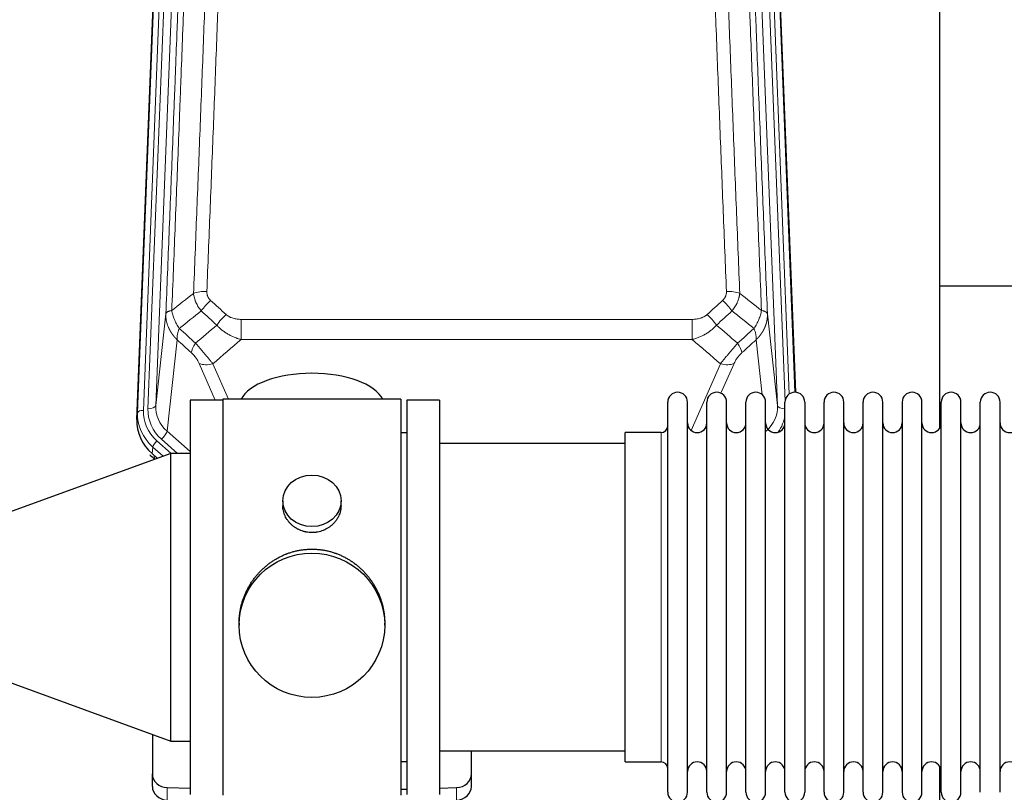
# Model space of a CAD drawing. Header units: inches. Extents: x 0 to 23760, y -13 to 16800.
# Tile 17 of 256: x 2413 to 2922, y 7667 to 8066. Entities that reach past the tile are written whole.
import ezdxf

# ---------------------------------------------------------------- set-up
doc = ezdxf.new("R2010")
doc.units = ezdxf.units.IN
doc.layers.add('1', color=7, linetype='Continuous', true_color=0xffffff)

msp = doc.modelspace()

# ---------------------------------------------------------------- linework, layer by layer
at = {"layer": '1', "color": 110, "linetype": 'Continuous', "lineweight": 13}
for p, q in [((2490.249, 8197.162), (2477.139, 7864.14)), ((2479.53, 7864.975), (2492.597, 8196.869)), ((2496.589, 8198.496), (2483.522, 7866.602)), ((2805.05, 7866.602), (2791.983, 8198.496)), ((2808.896, 7868.688), (2795.975, 8196.869)), ((2811.101, 7872.585), (2798.323, 8197.162)), ((2474.145, 7862.92), (2487.255, 8195.942)), ((2801.317, 8195.942), (2814.012, 7873.477)), ((2483.522, 7866.602), (2488.77, 7914.008)), ((2799.802, 7914.008), (2805.05, 7866.602)), ((2527.7, 7911.208), (2527.7, 7900.776)), ((2527.7, 7911.208), (2760.872, 7911.208)), ((2760.872, 7911.208), (2760.872, 7900.776)), ((2494.585, 7900.656), (2489.36, 7853.457)), ((2760.872, 7900.776), (2527.7, 7900.776)), ((2797.135, 7872.222), (2793.987, 7900.656)), ((2514.326, 7869.469), (2506.012, 7888.406)), ((2513.073, 7888.257), (2521.131, 7869.904)), ((2760.343, 7853.737), (2775.499, 7888.257)), ((2782.56, 7888.406), (2775.786, 7872.976)), ((2473.764, 7859.482), (2474.145, 7862.92)), ((2489.36, 7853.457), (2501.287, 7842.878)), ((2744.786, 7843.004), (2744.786, 7852.625)), ((2482.025, 7845.173), (2481.645, 7841.736)), ((2487.363, 7840.439), (2482.025, 7845.173)), ((2484.144, 7848.365), (2491.47, 7841.867)), ((2486.536, 7849.201), (2494.803, 7841.867)), ((2482.693, 7840.806), (2482.839, 7838.943)), ((2744.786, 7682.325), (2744.786, 7843.004)), ((2482.839, 7838.943), (2482.96, 7838.837)), ((2489.507, 7662.558), (2489.507, 7669.023)), ((2639.065, 7662.558), (2639.065, 7669.023))]:
    msp.add_line(p, q, dxfattribs=at)
at = {"layer": '1', "color": 2, "linetype": 'Continuous', "lineweight": 25}
for p, q in [((2473.764, 7859.482), (2486.882, 8192.683)), ((2801.69, 8192.683), (2814.257, 7873.471)), ((2888.946, 7855.011), (2888.946, 8080.394)), ((2960.951, 7928.346), (2888.985, 7928.346)), ((2518.286, 7869.47), (2501.286, 7869.47)), ((2501.286, 7869.47), (2501.286, 7665.47)), ((2610.286, 7869.905), (2518.286, 7869.905)), ((2518.286, 7869.905), (2518.286, 7665.045)), ((2610.286, 7869.905), (2610.286, 7665.045)), ((2630.286, 7869.475), (2613.286, 7869.475)), ((2613.286, 7869.475), (2613.286, 7665.475)), ((2630.286, 7869.475), (2630.286, 7665.475)), ((2748.286, 7856.974), (2748.286, 7868.375)), ((2758.486, 7856.974), (2758.486, 7868.375)), ((2768.486, 7856.974), (2768.486, 7868.375)), ((2778.686, 7856.974), (2778.686, 7868.375)), ((2788.686, 7856.974), (2788.686, 7868.375)), ((2798.886, 7856.974), (2798.886, 7868.375)), ((2808.886, 7856.974), (2808.886, 7868.375)), ((2819.086, 7868.375), (2819.086, 7856.974)), ((2829.086, 7856.974), (2829.086, 7868.375)), ((2839.286, 7856.974), (2839.286, 7868.375)), ((2849.286, 7666.575), (2849.286, 7868.375)), ((2859.486, 7666.575), (2859.486, 7868.375)), ((2869.486, 7868.375), (2869.486, 7666.575)), ((2879.686, 7666.575), (2879.686, 7868.375)), ((2889.686, 7666.575), (2889.686, 7868.375)), ((2899.886, 7666.575), (2899.886, 7868.375)), ((2909.886, 7666.575), (2909.886, 7868.375)), ((2920.086, 7666.575), (2920.086, 7868.375)), ((2748.286, 7666.575), (2748.286, 7856.974)), ((2758.486, 7666.575), (2758.486, 7856.974)), ((2768.486, 7666.575), (2768.486, 7856.974)), ((2778.686, 7666.575), (2778.686, 7856.974)), ((2788.686, 7666.575), (2788.686, 7856.974)), ((2798.886, 7666.575), (2798.886, 7856.974)), ((2808.886, 7666.575), (2808.886, 7856.974)), ((2819.086, 7856.974), (2819.086, 7666.575)), ((2829.086, 7666.575), (2829.086, 7856.974)), ((2839.286, 7666.575), (2839.286, 7856.974)), ((2613.286, 7852.475), (2610.286, 7852.475)), ((2744.786, 7852.625), (2726.286, 7852.625)), ((2726.286, 7843.004), (2726.286, 7852.625)), ((2726.286, 7846.975), (2630.286, 7846.975)), ((2491.286, 7841.867), (2391.286, 7805.47)), ((2484.345, 7839.341), (2481.645, 7841.736)), ((2501.286, 7841.867), (2491.286, 7841.867)), ((2491.286, 7693.073), (2491.286, 7841.867)), ((2726.286, 7682.325), (2726.286, 7843.004)), ((2482.839, 7838.943), (2482.859, 7838.8)), ((2549.238, 7817.344), (2549.238, 7814.771)), ((2579.334, 7814.759), (2579.334, 7817.344)), ((2526.646, 7754.124), (2526.646, 7752.987)), ((2601.926, 7752.987), (2601.926, 7754.124)), ((2391.286, 7729.47), (2491.286, 7693.073)), ((2481.786, 7696.531), (2481.786, 7676.114)), ((2491.286, 7693.073), (2501.286, 7693.073)), ((2630.286, 7687.975), (2726.286, 7687.975)), ((2646.786, 7676.114), (2646.786, 7687.975)), ((2610.286, 7682.475), (2613.286, 7682.475)), ((2726.286, 7682.325), (2744.786, 7682.325)), ((2888.946, 7643.122), (2888.946, 7679.949)), ((2481.786, 7669.65), (2481.786, 7676.114)), ((2646.786, 7669.65), (2646.786, 7676.114)), ((2489.507, 7669.023), (2501.287, 7668.658)), ((2610.286, 7668.131), (2613.285, 7668.224)), ((2630.286, 7668.751), (2639.065, 7669.023))]:
    msp.add_line(p, q, dxfattribs=at)
for centre, radius, start, end in [((2753.386, 7868.375), 5.1, 0, 180), ((2773.586, 7868.375), 5.1, 0, 180), ((2793.786, 7868.375), 5.1, 0, 180), ((2813.986, 7868.375), 5.1, 0, 180), ((2834.186, 7868.375), 5.1, 0, 180), ((2854.386, 7868.375), 5.1, 0, 180), ((2874.586, 7868.375), 5.1, 0, 180), ((2894.786, 7868.375), 5.1, 0, 180), ((2914.986, 7868.375), 5.1, 0, 180), ((2744.786, 7856.125), 3.5, 270, 0), ((2763.486, 7857.625), 5, 180, 0), ((2783.686, 7857.625), 5, 180, 0), ((2803.886, 7857.625), 5, 180, 0), ((2824.086, 7857.625), 5, 180, 0), ((2844.286, 7857.625), 5, 180, 0), ((2864.486, 7857.625), 5, 180, 0), ((2884.686, 7857.625), 5, 180, 0), ((2904.886, 7857.625), 5, 180, 0), ((2925.086, 7857.625), 5, 180, 0), ((2744.786, 7678.825), 3.5, 0, 90), ((2763.486, 7677.325), 5, 0, 180), ((2783.686, 7677.325), 5, 0, 180), ((2803.886, 7677.325), 5, 0, 180), ((2824.086, 7677.325), 5, 0, 180), ((2844.286, 7677.325), 5, 0, 180), ((2864.486, 7677.325), 5, 0, 180), ((2884.686, 7677.325), 5, 0, 180), ((2904.886, 7677.325), 5, 0, 180), ((2925.086, 7677.325), 5, 0, 180), ((2753.386, 7666.575), 5.1, 180, 0), ((2773.586, 7666.575), 5.1, 180, 0), ((2793.786, 7666.575), 5.1, 180, 0), ((2813.986, 7666.575), 5.1, 180, 0), ((2834.186, 7666.575), 5.1, 180, 0), ((2854.386, 7666.575), 5.1, 180, 0), ((2874.586, 7666.575), 5.1, 180, 0), ((2894.786, 7666.575), 5.1, 180, 0)]:
    msp.add_arc(centre, radius, start, end, dxfattribs=at)
at = {"layer": '1', "color": 110, "linetype": 'Continuous', "lineweight": 13}
for centre, major_axis, ratio, start_param, end_param in [((2509.961, 7921.299), (9.992, -0.404), 0.431453, 1.5882535, 2.3480729), ((2778.611, 7921.299), (9.992, 0.404), 0.431453, 0.7935197, 1.5533391), ((2511.933, 7916.706), (-6.729, -7.397), 0.3051216, 4.388767, 5.1358022), ((2776.639, 7916.706), (-6.729, 7.397), 0.3051216, 4.2889758, 5.0360109), ((2519.941, 7909.413), (6.736, 7.391), 0.3030979, 1.2497453, 1.9956357), ((2768.631, 7909.413), (-6.736, 7.391), 0.3030979, 4.2875497, 5.03344), ((2508.986, 7900.026), (6.719, 7.407), 0.3029797, 1.994528, 2.7400357), ((2779.586, 7900.026), (-6.719, 7.407), 0.3029797, 3.5431496, 4.2886573), ((2513.073, 7894.428), (9.156, 4.02), 0.5833249, 3.617995, 4.4616661), ((2775.499, 7894.428), (9.156, -4.02), 0.5833249, 4.9631119, 5.806783), ((2479.53, 7866.822), (-3.997, 0.157), 0.4614673, 1.5889619, 3.1073983), ((2503.55, 7866.104), (-20.033, -0.591), 0.8872905, 6.2219242, 7.0410373), ((2785.022, 7866.104), (20.033, -0.591), 0.8872905, 5.5253333, 6.3444464), ((2809.042, 7866.822), (-3.997, -0.157), 0.4614673, 0.0341943, 1.5136497), ((2501.158, 7862.036), (27.029, -0.244), 0.8851019, 3.1148362, 3.9339493), ((2477.139, 7862.754), (-2.998, 0.118), 0.4614673, 4.7305545, 6.248991), ((2501.158, 7863.421), (-24.034, -0.11), 0.8859493, 6.2442616, 7.0633748), ((2503.55, 7864.257), (-24.034, -0.11), 0.8859493, 6.2442616, 7.0633748), ((2785.022, 7864.257), (24.034, -0.11), 0.8859493, 5.722211, 6.1681029), ((2486.536, 7851.048), (-2.654, -2.992), 0.3265056, 1.2180917, 2.7365282), ((2484.144, 7846.98), (-1.991, -2.244), 0.3265056, 4.3596844, 5.8781208)]:
    msp.add_ellipse(centre, major_axis=major_axis, ratio=ratio, start_param=start_param, end_param=end_param, dxfattribs=at)
at = {"layer": '1', "color": 2, "linetype": 'Continuous', "lineweight": 25}
for centre, major_axis, ratio, start_param, end_param in [((2564.286, 7865.933), (-37.64, 0), 0.4617486, 3.372107, 6.0525728), ((2500.786, 7858.673), (-27.038, -0.124), 0.8859493, 6.2442616, 7.0633748), ((2502.763, 7845.607), (27.003, -10.205), 0.5569658, 3.9839149, 4.1131378), ((2489.786, 7676.114), (-8, 0), 0.8870108, 0, 1.5358897), ((2638.786, 7676.114), (-8, 0), 0.8870108, 1.6057029, 3.1415927), ((2489.786, 7669.65), (-8, 0), 0.8870108, 0, 1.5358897), ((2638.786, 7669.65), (-8, 0), 0.8870108, 1.6057029, 3.1415927)]:
    msp.add_ellipse(centre, major_axis=major_axis, ratio=ratio, start_param=start_param, end_param=end_param, dxfattribs=at)
for centre, major_axis, ratio in [((2564.286, 7817.344), (15.048, 0), 0.8870108), ((2564.286, 7752.987), (-37.64, 0), 0.9914449)]:
    msp.add_ellipse(centre, major_axis=major_axis, ratio=ratio, dxfattribs=at)
at = {"layer": '1', "color": 110, "linetype": 'Continuous', "lineweight": 13}
for points, knots in [([(2503.077, 7924.656), (2503.635, 7938.469), (2504.738, 7965.964), (2506.347, 8006.816), (2507.391, 8033.79), (2508.163, 8053.923), (2508.546, 8063.965), (2508.925, 8073.97), (2509.176, 8080.632), (2509.301, 8083.959), (2509.926, 8100.573), (2510.418, 8113.793), (2511.144, 8133.517), (2511.384, 8140.073), (2511.861, 8153.147), (2512.097, 8159.666), (2512.8, 8179.164), (2513.722, 8205.011), (2514.613, 8230.556), (2515.051, 8243.253)], [0, 0, 0, 0, 0.125, 0.25, 0.375, 0.375, 0.4375, 0.46875, 0.46875, 0.5, 0.5, 0.625, 0.625, 0.6875, 0.6875, 0.75, 0.75, 0.875, 1, 1, 1, 1]), ([(2521.919, 8244.619), (2521.481, 8231.906), (2520.591, 8206.328), (2519.67, 8180.448), (2518.968, 8160.925), (2518.732, 8154.399), (2518.257, 8141.308), (2518.017, 8134.744), (2517.291, 8114.995), (2516.8, 8101.757), (2516.177, 8085.122), (2516.051, 8081.791), (2515.8, 8075.121), (2515.422, 8065.103), (2515.039, 8055.048), (2514.269, 8034.889), (2513.226, 8007.881), (2511.619, 7966.977), (2510.518, 7939.447), (2509.961, 7925.616)], [0, 0, 0, 0, 0.125, 0.25, 0.25, 0.3125, 0.3125, 0.375, 0.375, 0.5, 0.5, 0.53125, 0.53125, 0.5625, 0.625, 0.625, 0.75, 0.875, 1, 1, 1, 1]), ([(2778.611, 7925.616), (2778.054, 7939.447), (2776.953, 7966.977), (2775.346, 8007.881), (2774.303, 8034.889), (2773.533, 8055.048), (2773.15, 8065.103), (2772.772, 8075.121), (2772.521, 8081.791), (2772.395, 8085.122), (2771.772, 8101.757), (2771.281, 8114.995), (2770.555, 8134.744), (2770.315, 8141.308), (2769.84, 8154.399), (2769.604, 8160.925), (2768.902, 8180.448), (2767.981, 8206.328), (2767.091, 8231.906), (2766.653, 8244.619)], [0, 0, 0, 0, 0.125, 0.25, 0.375, 0.375, 0.4375, 0.46875, 0.46875, 0.5, 0.5, 0.625, 0.625, 0.6875, 0.6875, 0.75, 0.75, 0.875, 1, 1, 1, 1]), ([(2773.521, 8243.253), (2773.959, 8230.556), (2774.85, 8205.011), (2775.772, 8179.164), (2776.475, 8159.666), (2776.711, 8153.147), (2777.188, 8140.073), (2777.428, 8133.517), (2778.154, 8113.793), (2778.646, 8100.573), (2779.271, 8083.959), (2779.396, 8080.632), (2779.648, 8073.97), (2780.026, 8063.965), (2780.409, 8053.923), (2781.181, 8033.79), (2782.225, 8006.816), (2783.834, 7965.964), (2784.937, 7938.469), (2785.495, 7924.656)], [0, 0, 0, 0, 0.125, 0.25, 0.25, 0.3125, 0.3125, 0.375, 0.375, 0.5, 0.5, 0.53125, 0.53125, 0.5625, 0.625, 0.625, 0.75, 0.875, 1, 1, 1, 1]), ([(2504.055, 8239.685), (2503.999, 8238.073), (2503.943, 8236.459), (2503.831, 8233.23), (2503.663, 8228.383), (2503.267, 8217.048), (2502.923, 8207.288), (2502.23, 8187.712), (2501.29, 8161.456), (2499.831, 8121.611), (2498.827, 8094.74), (2498.253, 8079.539), (2498.189, 8077.849), (2498.061, 8074.466), (2497.869, 8069.389), (2497.417, 8057.518), (2497.026, 8047.304), (2496.697, 8038.769), (2496.631, 8037.061), (2496.5, 8033.643), (2496.301, 8028.513), (2495.836, 8016.521), (2495.433, 8006.205), (2494.622, 7985.523), (2493.525, 7957.815), (2492.397, 7929.841), (2491.826, 7915.788)], [0, 0, 0, 0, 0.015625, 0.015625, 0.03125, 0.0625, 0.125, 0.125, 0.25, 0.375, 0.5, 0.5, 0.515625, 0.515625, 0.53125, 0.5625, 0.625, 0.625, 0.640625, 0.640625, 0.65625, 0.6875, 0.75, 0.75, 0.875, 1, 1, 1, 1]), ([(2796.747, 7915.788), (2796.175, 7929.841), (2795.048, 7957.812), (2793.402, 7999.364), (2792.336, 8026.795), (2791.548, 8047.268), (2791.156, 8057.479), (2790.705, 8069.347), (2790.512, 8074.424), (2790.384, 8077.807), (2790.32, 8079.497), (2790.002, 8087.943), (2789.622, 8098.05), (2789.184, 8109.794), (2788.998, 8114.816), (2788.873, 8118.162), (2788.812, 8119.834), (2788.255, 8134.871), (2787.283, 8161.445), (2785.872, 8200.839), (2784.963, 8226.788), (2784.517, 8239.685)], [0, 0, 0, 0, 0.125, 0.25, 0.375, 0.375, 0.4375, 0.46875, 0.484375, 0.484375, 0.5, 0.5, 0.5625, 0.59375, 0.609375, 0.609375, 0.625, 0.625, 0.75, 0.875, 1, 1, 1, 1]), ([(2488.77, 7914.008), (2489.34, 7928.008), (2490.464, 7955.875), (2491.559, 7983.479), (2492.368, 8004.083), (2492.77, 8014.36), (2493.233, 8026.307), (2493.431, 8031.418), (2493.563, 8034.823), (2493.628, 8036.524), (2493.956, 8045.027), (2494.346, 8055.202), (2494.797, 8067.028), (2494.989, 8072.086), (2495.116, 8075.456), (2495.18, 8077.14), (2495.752, 8092.284), (2496.754, 8119.052), (2498.208, 8158.746), (2499.615, 8197.98), (2500.52, 8223.829), (2500.965, 8236.676)], [0, 0, 0, 0, 0.125, 0.25, 0.25, 0.3125, 0.34375, 0.359375, 0.359375, 0.375, 0.375, 0.4375, 0.46875, 0.484375, 0.484375, 0.5, 0.5, 0.625, 0.75, 0.875, 1, 1, 1, 1]), ([(2787.607, 8236.676), (2788.052, 8223.829), (2788.957, 8197.978), (2790.364, 8158.734), (2791.334, 8132.26), (2791.889, 8117.281), (2791.951, 8115.615), (2792.074, 8112.282), (2792.26, 8107.278), (2792.697, 8095.579), (2793.076, 8085.511), (2793.394, 8077.097), (2793.457, 8075.413), (2793.585, 8072.044), (2793.777, 8066.986), (2794.227, 8055.162), (2794.617, 8044.989), (2795.404, 8024.594), (2796.467, 7997.267), (2798.108, 7955.872), (2799.232, 7928.008), (2799.802, 7914.008)], [0, 0, 0, 0, 0.125, 0.25, 0.375, 0.375, 0.390625, 0.390625, 0.40625, 0.4375, 0.5, 0.5, 0.515625, 0.515625, 0.53125, 0.5625, 0.625, 0.625, 0.75, 0.875, 1, 1, 1, 1]), ([(2507.11, 7915.538), (2506.82, 7915.882), (2506.543, 7916.233), (2506.214, 7916.681), (2506.149, 7916.771), (2506.021, 7916.952), (2505.958, 7917.043), (2505.771, 7917.316), (2505.651, 7917.499), (2505.301, 7918.053), (2504.866, 7918.799), (2504.494, 7919.562), (2504.238, 7920.141), (2504.157, 7920.335), (2504.041, 7920.628), (2504.003, 7920.726), (2503.93, 7920.922), (2503.894, 7921.02), (2503.722, 7921.511), (2503.601, 7921.903), (2503.394, 7922.689), (2503.22, 7923.475), (2503.114, 7924.262), (2503.077, 7924.656)], [0, 0, 0, 0, 0.125, 0.125, 0.15625, 0.15625, 0.1875, 0.1875, 0.25, 0.25, 0.375, 0.5, 0.5, 0.5625, 0.5625, 0.59375, 0.59375, 0.625, 0.625, 0.75, 0.75, 0.875, 1, 1, 1, 1]), ([(2511.933, 7921.005), (2511.766, 7921.157), (2511.608, 7921.315), (2511.422, 7921.523), (2511.386, 7921.565), (2511.313, 7921.649), (2511.278, 7921.692), (2511.173, 7921.821), (2511.107, 7921.909), (2510.914, 7922.175), (2510.68, 7922.54), (2510.489, 7922.925), (2510.363, 7923.222), (2510.324, 7923.322), (2510.269, 7923.474), (2510.252, 7923.525), (2510.218, 7923.627), (2510.203, 7923.679), (2510.127, 7923.936), (2510.079, 7924.143), (2510.006, 7924.56), (2509.981, 7924.769), (2509.954, 7925.191), (2509.952, 7925.403), (2509.961, 7925.616)], [0, 0, 0, 0, 0.125, 0.125, 0.15625, 0.15625, 0.1875, 0.1875, 0.25, 0.25, 0.375, 0.5, 0.5, 0.5625, 0.5625, 0.59375, 0.59375, 0.625, 0.625, 0.75, 0.75, 0.875, 0.875, 1, 1, 1, 1]), ([(2778.611, 7925.616), (2778.62, 7925.403), (2778.618, 7925.19), (2778.601, 7924.924), (2778.597, 7924.871), (2778.587, 7924.764), (2778.581, 7924.711), (2778.562, 7924.552), (2778.547, 7924.446), (2778.491, 7924.133), (2778.443, 7923.926), (2778.322, 7923.519), (2778.25, 7923.319), (2778.124, 7923.022), (2778.079, 7922.924), (2778.007, 7922.778), (2777.982, 7922.73), (2777.931, 7922.633), (2777.904, 7922.585), (2777.77, 7922.349), (2777.652, 7922.166), (2777.396, 7921.813), (2777.258, 7921.643), (2776.963, 7921.315), (2776.806, 7921.157), (2776.639, 7921.005)], [0, 0, 0, 0, 0.125, 0.125, 0.15625, 0.15625, 0.1875, 0.1875, 0.25, 0.25, 0.375, 0.375, 0.5, 0.5, 0.5625, 0.5625, 0.59375, 0.59375, 0.625, 0.625, 0.75, 0.75, 0.875, 0.875, 1, 1, 1, 1]), ([(2785.495, 7924.656), (2785.458, 7924.262), (2785.405, 7923.867), (2785.317, 7923.373), (2785.298, 7923.274), (2785.259, 7923.076), (2785.238, 7922.977), (2785.172, 7922.68), (2785.124, 7922.482), (2784.968, 7921.892), (2784.726, 7921.108), (2784.418, 7920.332), (2784.162, 7919.753), (2784.05, 7919.512), (2783.932, 7919.272), (2783.884, 7919.176), (2783.86, 7919.128), (2783.786, 7918.985), (2783.736, 7918.889), (2783.482, 7918.415), (2783.264, 7918.041), (2782.799, 7917.306), (2782.304, 7916.582), (2781.752, 7915.882), (2781.462, 7915.538)], [0, 0, 0, 0, 0.125, 0.125, 0.15625, 0.15625, 0.1875, 0.1875, 0.25, 0.25, 0.375, 0.5, 0.5, 0.5625, 0.578125, 0.578125, 0.59375, 0.59375, 0.625, 0.625, 0.75, 0.75, 0.875, 1, 1, 1, 1]), ([(2494.585, 7900.656), (2494.568, 7900.673), (2494.533, 7900.707), (2494.482, 7900.757), (2494.431, 7900.808), (2494.38, 7900.859), (2494.329, 7900.91), (2494.278, 7900.961), (2494.228, 7901.012), (2494.177, 7901.064), (2494.127, 7901.115), (2494.077, 7901.167), (2494.027, 7901.219), (2493.977, 7901.272), (2493.927, 7901.324), (2493.878, 7901.377), (2493.829, 7901.429), (2493.779, 7901.482), (2493.731, 7901.535), (2493.682, 7901.588), (2493.633, 7901.642), (2493.585, 7901.695), (2493.536, 7901.749), (2493.488, 7901.803), (2493.44, 7901.857), (2493.393, 7901.912), (2493.345, 7901.966), (2493.298, 7902.021), (2493.25, 7902.075), (2493.203, 7902.13), (2493.157, 7902.185), (2493.11, 7902.241), (2493.063, 7902.296), (2493.017, 7902.352), (2492.971, 7902.407), (2492.925, 7902.463), (2492.879, 7902.519), (2492.834, 7902.576), (2492.789, 7902.632), (2492.743, 7902.689), (2492.698, 7902.745), (2492.654, 7902.802), (2492.609, 7902.859), (2492.565, 7902.916), (2492.521, 7902.974), (2492.477, 7903.031), (2492.433, 7903.089), (2492.389, 7903.147), (2492.346, 7903.205), (2492.303, 7903.263), (2492.26, 7903.321), (2492.217, 7903.38), (2492.174, 7903.438), (2492.132, 7903.497), (2492.09, 7903.556), (2492.048, 7903.615), (2492.006, 7903.675), (2491.965, 7903.734), (2491.924, 7903.793), (2491.883, 7903.853), (2491.842, 7903.913), (2491.801, 7903.973), (2491.761, 7904.033), (2491.721, 7904.094), (2491.681, 7904.154), (2491.641, 7904.215), (2491.601, 7904.275), (2491.562, 7904.336), (2491.523, 7904.397), (2491.484, 7904.458), (2491.445, 7904.52), (2491.407, 7904.581), (2491.369, 7904.643), (2491.331, 7904.705), (2491.293, 7904.767), (2491.256, 7904.829), (2491.219, 7904.891), (2491.182, 7904.953), (2491.145, 7905.016), (2491.108, 7905.078), (2491.072, 7905.141), (2491.036, 7905.204), (2491, 7905.267), (2490.965, 7905.33), (2490.929, 7905.393), (2490.894, 7905.457), (2490.859, 7905.52), (2490.825, 7905.584), (2490.79, 7905.648), (2490.756, 7905.712), (2490.723, 7905.776), (2490.689, 7905.84), (2490.656, 7905.905), (2490.623, 7905.969), (2490.59, 7906.034), (2490.557, 7906.098), (2490.525, 7906.163), (2490.493, 7906.228), (2490.461, 7906.293), (2490.43, 7906.359), (2490.398, 7906.424), (2490.367, 7906.49), (2490.336, 7906.555), (2490.306, 7906.621), (2490.276, 7906.687), (2490.246, 7906.753), (2490.216, 7906.819), (2490.187, 7906.885), (2489.989, 7907.336), (2489.655, 7908.186), (2489.266, 7909.454), (2488.98, 7910.753), (2488.803, 7912.076), (2488.759, 7913.002), (2488.76, 7913.526), (2488.761, 7913.647), (2488.763, 7913.767), (2488.766, 7913.888), (2488.769, 7913.968), (2488.77, 7914.008)], [0, 0, 0, 0, 0.0045083, 0.0090195, 0.0135338, 0.0180512, 0.0225715, 0.0270949, 0.0316214, 0.0361509, 0.0406834, 0.0452189, 0.0497575, 0.0542992, 0.0588439, 0.0633916, 0.0679424, 0.0724963, 0.0770532, 0.0816132, 0.0861762, 0.0907423, 0.0953114, 0.0998837, 0.104459, 0.1090373, 0.1136188, 0.1182033, 0.1227909, 0.1273815, 0.1319753, 0.1365721, 0.141172, 0.145775, 0.1503811, 0.1549903, 0.1596025, 0.1642179, 0.1688364, 0.1734579, 0.1780826, 0.1827103, 0.1873412, 0.1919752, 0.1966123, 0.2012524, 0.2058957, 0.2105422, 0.2151917, 0.2198443, 0.2245001, 0.229159, 0.233821, 0.2384861, 0.2431544, 0.2478258, 0.2525003, 0.2571779, 0.2618587, 0.2665427, 0.2712297, 0.2759199, 0.2806133, 0.2853097, 0.2900094, 0.2947122, 0.2994181, 0.3041272, 0.3088394, 0.3135548, 0.3182733, 0.322995, 0.3277199, 0.3324479, 0.3371791, 0.3419135, 0.346651, 0.3513917, 0.3561355, 0.3608826, 0.3656328, 0.3703861, 0.3751427, 0.3799024, 0.3846654, 0.3894315, 0.3942008, 0.3989732, 0.4037489, 0.4085278, 0.4133098, 0.4180951, 0.4228835, 0.4276751, 0.43247, 0.437268, 0.4420692, 0.4468737, 0.4516813, 0.4564922, 0.4613063, 0.4661235, 0.470944, 0.4757677, 0.4805947, 0.4854248, 0.4902582, 0.4950947, 0.4999345, 0.5888915, 0.6791125, 0.7706071, 0.8633844, 0.9574535, 0.965938, 0.9744348, 0.9829441, 0.9914659, 1, 1, 1, 1]), ([(2491.826, 7915.788), (2491.599, 7915.752), (2491.383, 7915.71), (2490.973, 7915.614), (2490.778, 7915.561), (2490.414, 7915.445), (2490.244, 7915.381), (2489.93, 7915.246), (2489.786, 7915.173), (2489.525, 7915.02), (2489.407, 7914.939), (2489.202, 7914.77), (2489.113, 7914.682), (2488.89, 7914.407), (2488.8, 7914.212), (2488.77, 7914.008)], [0, 0, 0, 0, 0.125, 0.125, 0.25, 0.25, 0.375, 0.375, 0.5, 0.5, 0.625, 0.625, 0.75, 0.75, 1, 1, 1, 1]), ([(2495.691, 7906.543), (2495.188, 7907.291), (2494.725, 7908.058), (2494.099, 7909.22), (2493.902, 7909.609), (2493.529, 7910.39), (2493.355, 7910.781), (2492.867, 7911.955), (2492.589, 7912.737), (2492.133, 7914.281), (2491.954, 7915.044), (2491.826, 7915.788)], [0, 0, 0, 0, 0.25, 0.25, 0.375, 0.375, 0.5, 0.5, 0.75, 0.75, 1, 1, 1, 1]), ([(2527.7, 7911.208), (2527.346, 7911.208), (2526.993, 7911.218), (2526.552, 7911.245), (2526.464, 7911.251), (2526.288, 7911.265), (2526.199, 7911.272), (2525.936, 7911.297), (2525.761, 7911.316), (2525.239, 7911.383), (2524.894, 7911.44), (2524.212, 7911.579), (2523.874, 7911.662), (2523.207, 7911.856), (2522.877, 7911.968), (2522.511, 7912.112), (2522.47, 7912.129), (2522.39, 7912.162), (2522.269, 7912.212), (2521.992, 7912.334), (2521.76, 7912.448), (2521.305, 7912.686), (2521.014, 7912.861), (2520.457, 7913.244), (2520.192, 7913.454), (2519.941, 7913.683)], [0, 0, 0, 0, 0.125, 0.125, 0.15625, 0.15625, 0.1875, 0.1875, 0.25, 0.25, 0.375, 0.375, 0.5, 0.5, 0.625, 0.625, 0.640625, 0.640625, 0.65625, 0.6875, 0.75, 0.75, 0.875, 0.875, 1, 1, 1, 1]), ([(2768.631, 7913.683), (2768.505, 7913.568), (2768.375, 7913.458), (2768.174, 7913.298), (2768.106, 7913.246), (2767.968, 7913.145), (2767.898, 7913.095), (2767.546, 7912.853), (2767.252, 7912.677), (2766.641, 7912.359), (2766.325, 7912.216), (2765.918, 7912.056), (2765.836, 7912.025), (2765.671, 7911.965), (2765.588, 7911.936), (2765.34, 7911.852), (2765.174, 7911.8), (2764.673, 7911.655), (2764.335, 7911.573), (2763.656, 7911.436), (2763.313, 7911.38), (2762.624, 7911.293), (2762.276, 7911.26), (2761.578, 7911.218), (2761.226, 7911.208), (2760.872, 7911.208)], [0, 0, 0, 0, 0.0625, 0.0625, 0.09375, 0.09375, 0.125, 0.125, 0.25, 0.25, 0.375, 0.375, 0.40625, 0.40625, 0.4375, 0.4375, 0.5, 0.5, 0.625, 0.625, 0.75, 0.75, 0.875, 0.875, 1, 1, 1, 1]), ([(2796.747, 7915.788), (2796.618, 7915.044), (2796.439, 7914.281), (2795.983, 7912.737), (2795.705, 7911.955), (2795.217, 7910.781), (2795.043, 7910.39), (2794.671, 7909.609), (2794.473, 7909.22), (2793.847, 7908.058), (2793.385, 7907.291), (2792.882, 7906.543)], [0, 0, 0, 0, 0.25, 0.25, 0.5, 0.5, 0.625, 0.625, 0.75, 0.75, 1, 1, 1, 1]), ([(2799.802, 7914.008), (2799.803, 7913.988), (2799.804, 7913.948), (2799.806, 7913.889), (2799.808, 7913.829), (2799.809, 7913.769), (2799.81, 7913.709), (2799.811, 7913.65), (2799.812, 7913.59), (2799.812, 7913.53), (2799.812, 7913.471), (2799.812, 7913.411), (2799.812, 7913.351), (2799.812, 7913.292), (2799.811, 7913.232), (2799.81, 7913.173), (2799.809, 7913.113), (2799.807, 7913.054), (2799.805, 7912.994), (2799.804, 7912.935), (2799.801, 7912.875), (2799.799, 7912.816), (2799.796, 7912.756), (2799.794, 7912.697), (2799.791, 7912.637), (2799.787, 7912.578), (2799.784, 7912.519), (2799.78, 7912.459), (2799.776, 7912.4), (2799.772, 7912.341), (2799.767, 7912.281), (2799.763, 7912.222), (2799.758, 7912.163), (2799.753, 7912.104), (2799.747, 7912.045), (2799.742, 7911.985), (2799.736, 7911.926), (2799.73, 7911.867), (2799.724, 7911.808), (2799.717, 7911.749), (2799.71, 7911.69), (2799.703, 7911.631), (2799.696, 7911.572), (2799.689, 7911.514), (2799.681, 7911.455), (2799.673, 7911.396), (2799.665, 7911.337), (2799.657, 7911.278), (2799.649, 7911.22), (2799.64, 7911.161), (2799.631, 7911.103), (2799.622, 7911.044), (2799.613, 7910.985), (2799.603, 7910.927), (2799.593, 7910.868), (2799.583, 7910.81), (2799.573, 7910.752), (2799.563, 7910.693), (2799.552, 7910.635), (2799.541, 7910.577), (2799.53, 7910.519), (2799.519, 7910.461), (2799.507, 7910.403), (2799.495, 7910.345), (2799.483, 7910.287), (2799.471, 7910.229), (2799.459, 7910.171), (2799.446, 7910.113), (2799.434, 7910.055), (2799.421, 7909.997), (2799.407, 7909.94), (2799.394, 7909.882), (2799.38, 7909.824), (2799.367, 7909.767), (2799.353, 7909.709), (2799.338, 7909.652), (2799.324, 7909.595), (2799.309, 7909.537), (2799.294, 7909.48), (2799.279, 7909.423), (2799.264, 7909.366), (2799.249, 7909.309), (2799.233, 7909.252), (2799.217, 7909.195), (2799.201, 7909.138), (2799.185, 7909.081), (2799.168, 7909.024), (2799.152, 7908.967), (2799.135, 7908.911), (2799.118, 7908.854), (2799.1, 7908.798), (2799.083, 7908.741), (2799.065, 7908.685), (2799.047, 7908.628), (2799.029, 7908.572), (2799.011, 7908.516), (2798.993, 7908.46), (2798.974, 7908.404), (2798.955, 7908.348), (2798.936, 7908.292), (2798.917, 7908.236), (2798.898, 7908.18), (2798.878, 7908.124), (2798.858, 7908.069), (2798.838, 7908.013), (2798.818, 7907.957), (2798.798, 7907.902), (2798.777, 7907.847), (2798.756, 7907.791), (2798.735, 7907.736), (2798.714, 7907.681), (2798.693, 7907.626), (2798.672, 7907.571), (2798.65, 7907.516), (2798.628, 7907.461), (2798.606, 7907.406), (2798.584, 7907.351), (2798.561, 7907.297), (2798.539, 7907.242), (2798.516, 7907.188), (2798.493, 7907.133), (2798.47, 7907.079), (2798.447, 7907.025), (2798.423, 7906.97), (2798.399, 7906.916), (2798.376, 7906.862), (2798.351, 7906.808), (2798.327, 7906.755), (2798.303, 7906.701), (2798.278, 7906.647), (2798.254, 7906.593), (2798.229, 7906.54), (2798.204, 7906.487), (2798.178, 7906.433), (2798.153, 7906.38), (2798.127, 7906.327), (2798.102, 7906.274), (2798.076, 7906.221), (2798.05, 7906.168), (2798.023, 7906.115), (2797.997, 7906.062), (2797.97, 7906.009), (2797.943, 7905.957), (2797.916, 7905.904), (2797.889, 7905.852), (2797.862, 7905.799), (2797.835, 7905.747), (2797.807, 7905.695), (2797.779, 7905.643), (2797.751, 7905.591), (2797.723, 7905.539), (2797.695, 7905.487), (2797.666, 7905.436), (2797.638, 7905.384), (2797.609, 7905.332), (2797.58, 7905.281), (2797.551, 7905.23), (2797.522, 7905.178), (2797.492, 7905.127), (2797.463, 7905.076), (2797.433, 7905.025), (2797.403, 7904.974), (2797.373, 7904.924), (2797.343, 7904.873), (2797.313, 7904.822), (2797.282, 7904.772), (2797.252, 7904.722), (2797.221, 7904.671), (2797.19, 7904.621), (2797.159, 7904.571), (2797.128, 7904.521), (2797.096, 7904.471), (2797.065, 7904.421), (2797.033, 7904.371), (2797.001, 7904.322), (2796.969, 7904.272), (2796.937, 7904.223), (2796.905, 7904.174), (2796.872, 7904.124), (2796.84, 7904.075), (2796.807, 7904.026), (2796.774, 7903.977), (2796.741, 7903.929), (2796.708, 7903.88), (2796.675, 7903.831), (2796.641, 7903.783), (2796.608, 7903.734), (2796.574, 7903.686), (2796.54, 7903.638), (2796.506, 7903.59), (2796.472, 7903.542), (2796.438, 7903.494), (2796.403, 7903.446), (2796.369, 7903.398), (2796.334, 7903.351), (2796.299, 7903.303), (2796.264, 7903.256), (2796.229, 7903.209), (2796.194, 7903.162), (2796.159, 7903.115), (2796.123, 7903.068), (2796.088, 7903.021), (2796.052, 7902.974), (2796.016, 7902.928), (2795.98, 7902.881), (2795.944, 7902.835), (2795.908, 7902.788), (2795.871, 7902.742), (2795.835, 7902.696), (2795.798, 7902.65), (2795.761, 7902.604), (2795.724, 7902.558), (2795.687, 7902.513), (2795.65, 7902.467), (2795.613, 7902.422), (2795.576, 7902.377), (2795.538, 7902.331), (2795.501, 7902.286), (2795.463, 7902.241), (2795.425, 7902.196), (2795.387, 7902.152), (2795.349, 7902.107), (2795.311, 7902.062), (2795.272, 7902.018), (2795.234, 7901.974), (2795.195, 7901.929), (2795.157, 7901.885), (2795.118, 7901.841), (2795.079, 7901.798), (2795.04, 7901.754), (2795.001, 7901.71), (2794.961, 7901.667), (2794.922, 7901.623), (2794.883, 7901.58), (2794.843, 7901.537), (2794.803, 7901.494), (2794.763, 7901.451), (2794.724, 7901.408), (2794.684, 7901.365), (2794.643, 7901.323), (2794.603, 7901.28), (2794.563, 7901.238), (2794.522, 7901.195), (2794.482, 7901.153), (2794.441, 7901.111), (2794.4, 7901.069), (2794.359, 7901.027), (2794.319, 7900.986), (2794.277, 7900.944), (2794.236, 7900.903), (2794.195, 7900.861), (2794.154, 7900.82), (2794.112, 7900.779), (2794.071, 7900.738), (2794.029, 7900.697), (2794.001, 7900.67), (2793.987, 7900.656)], [0, 0, 0, 0, 0.0042303, 0.0084583, 0.0126838, 0.016907, 0.0211277, 0.0253461, 0.0295621, 0.0337757, 0.037987, 0.0421959, 0.0464023, 0.0506064, 0.0548082, 0.0590075, 0.0632045, 0.0673991, 0.0715913, 0.0757811, 0.0799686, 0.0841537, 0.0883364, 0.0925167, 0.0966947, 0.1008703, 0.1050435, 0.1092144, 0.1133829, 0.117549, 0.1217128, 0.1258741, 0.1300332, 0.1341898, 0.1383441, 0.1424961, 0.1466456, 0.1507929, 0.1549377, 0.1590802, 0.1632203, 0.1673581, 0.1714935, 0.1756266, 0.1797573, 0.1838856, 0.1880116, 0.1921352, 0.1962565, 0.2003755, 0.204492, 0.2086063, 0.2127182, 0.2168277, 0.2209349, 0.2250397, 0.2291422, 0.2332423, 0.2373401, 0.2414356, 0.2455287, 0.2496195, 0.2537079, 0.257794, 0.2618777, 0.2659591, 0.2700382, 0.2741149, 0.2781893, 0.2822614, 0.2863311, 0.2903985, 0.2944635, 0.2985262, 0.3025866, 0.3066447, 0.3107004, 0.3147538, 0.3188048, 0.3228536, 0.3269, 0.3309441, 0.3349858, 0.3390253, 0.3430624, 0.3470972, 0.3511296, 0.3551598, 0.3591876, 0.3632131, 0.3672363, 0.3712571, 0.3752757, 0.3792919, 0.3833058, 0.3873174, 0.3913267, 0.3953337, 0.3993384, 0.4033407, 0.4073408, 0.4113385, 0.4153339, 0.419327, 0.4233179, 0.4273064, 0.4312926, 0.4352765, 0.4392581, 0.4432373, 0.4472143, 0.451189, 0.4551614, 0.4591315, 0.4630993, 0.4670648, 0.471028, 0.4749889, 0.4789475, 0.4829038, 0.4868578, 0.4908095, 0.494759, 0.4987061, 0.502651, 0.5065936, 0.5105338, 0.5144718, 0.5184076, 0.522341, 0.5262721, 0.530201, 0.5341276, 0.5380519, 0.5419739, 0.5458936, 0.5498111, 0.5537262, 0.5576392, 0.5615498, 0.5654581, 0.5693642, 0.573268, 0.5771696, 0.5810688, 0.5849658, 0.5888606, 0.592753, 0.5966432, 0.6005311, 0.6044168, 0.6083002, 0.6121813, 0.6160602, 0.6199368, 0.6238111, 0.6276832, 0.6315531, 0.6354206, 0.6392859, 0.643149, 0.6470098, 0.6508684, 0.6547247, 0.6585787, 0.6624305, 0.66628, 0.6701273, 0.6739724, 0.6778152, 0.6816557, 0.685494, 0.6893301, 0.6931639, 0.6969955, 0.7008248, 0.7046519, 0.7084768, 0.7122994, 0.7161198, 0.7199379, 0.7237539, 0.7275675, 0.731379, 0.7351882, 0.7389952, 0.7427999, 0.7466024, 0.7504027, 0.7542008, 0.7579966, 0.7617902, 0.7655816, 0.7693708, 0.7731577, 0.7769424, 0.7807249, 0.7845052, 0.7882833, 0.7920591, 0.7958327, 0.7996042, 0.8033734, 0.8071403, 0.8109051, 0.8146677, 0.818428, 0.8221862, 0.8259421, 0.8296958, 0.8334474, 0.8371967, 0.8409438, 0.8446887, 0.8484314, 0.8521719, 0.8559102, 0.8596463, 0.8633802, 0.867112, 0.8708415, 0.8745688, 0.8782939, 0.8820169, 0.8857376, 0.8894562, 0.8931726, 0.8968867, 0.9005987, 0.9043086, 0.9080162, 0.9117216, 0.9154249, 0.919126, 0.9228249, 0.9265216, 0.9302161, 0.9339085, 0.9375987, 0.9412867, 0.9449725, 0.9486562, 0.9523377, 0.956017, 0.9596942, 0.9633691, 0.967042, 0.9707126, 0.9743811, 0.9780474, 0.9817116, 0.9853736, 0.9890334, 0.9926911, 0.9963466, 1, 1, 1, 1]), ([(2799.802, 7914.008), (2799.772, 7914.212), (2799.682, 7914.407), (2799.459, 7914.682), (2799.371, 7914.77), (2799.165, 7914.939), (2799.047, 7915.02), (2798.786, 7915.173), (2798.642, 7915.246), (2798.328, 7915.381), (2798.158, 7915.445), (2797.794, 7915.561), (2797.6, 7915.614), (2797.189, 7915.71), (2796.973, 7915.752), (2796.747, 7915.788)], [0, 0, 0, 0, 0.25, 0.25, 0.375, 0.375, 0.5, 0.5, 0.625, 0.625, 0.75, 0.75, 0.875, 0.875, 1, 1, 1, 1]), ([(2494.585, 7900.656), (2494.539, 7901.029), (2494.53, 7901.44), (2494.57, 7902.105), (2494.593, 7902.335), (2494.655, 7902.809), (2494.695, 7903.053), (2494.792, 7903.554), (2494.849, 7903.811), (2494.978, 7904.335), (2495.05, 7904.602), (2495.209, 7905.144), (2495.296, 7905.42), (2495.484, 7905.977), (2495.584, 7906.259), (2495.691, 7906.543)], [0, 0, 0, 0, 0.25, 0.25, 0.375, 0.375, 0.5, 0.5, 0.625, 0.625, 0.75, 0.75, 0.875, 0.875, 1, 1, 1, 1]), ([(2527.7, 7900.776), (2527.102, 7900.928), (2526.434, 7901.122), (2525.771, 7901.342), (2525.624, 7901.392), (2525.55, 7901.417), (2525.329, 7901.493), (2525.183, 7901.546), (2524.745, 7901.706), (2524.456, 7901.817), (2523.594, 7902.167), (2523.028, 7902.419), (2521.916, 7902.964), (2521.369, 7903.257), (2520.563, 7903.727), (2520.163, 7903.97), (2519.77, 7904.225), (2519.574, 7904.354), (2519.509, 7904.398), (2519.379, 7904.486), (2519.314, 7904.53), (2518.735, 7904.929), (2518.239, 7905.301), (2517.284, 7906.078), (2516.825, 7906.484), (2515.945, 7907.329), (2515.524, 7907.769), (2515.124, 7908.227)], [0, 0, 0, 0, 0.125, 0.140625, 0.140625, 0.15625, 0.15625, 0.1875, 0.1875, 0.25, 0.25, 0.375, 0.375, 0.5, 0.5, 0.5625, 0.59375, 0.59375, 0.609375, 0.609375, 0.625, 0.625, 0.75, 0.75, 0.875, 0.875, 1, 1, 1, 1]), ([(2773.448, 7908.227), (2773.248, 7907.998), (2773.043, 7907.774), (2772.726, 7907.442), (2772.619, 7907.332), (2772.402, 7907.115), (2772.292, 7907.007), (2771.739, 7906.476), (2771.279, 7906.07), (2770.322, 7905.292), (2769.825, 7904.921), (2769.184, 7904.479), (2769.054, 7904.391), (2768.858, 7904.262), (2768.793, 7904.219), (2768.661, 7904.134), (2768.595, 7904.092), (2768.264, 7903.882), (2767.93, 7903.678), (2767.59, 7903.483), (2767.454, 7903.405), (2767.385, 7903.367), (2767.18, 7903.252), (2767.042, 7903.177), (2766.629, 7902.956), (2766.351, 7902.814), (2765.514, 7902.405), (2764.949, 7902.154), (2763.805, 7901.692), (2763.228, 7901.481), (2762.059, 7901.099), (2761.469, 7900.928), (2760.872, 7900.776)], [0, 0, 0, 0, 0.0625, 0.0625, 0.09375, 0.09375, 0.125, 0.125, 0.25, 0.25, 0.375, 0.375, 0.40625, 0.40625, 0.421875, 0.421875, 0.4375, 0.4375, 0.5, 0.515625, 0.515625, 0.53125, 0.53125, 0.5625, 0.5625, 0.625, 0.625, 0.75, 0.75, 0.875, 0.875, 1, 1, 1, 1]), ([(2792.882, 7906.543), (2792.988, 7906.259), (2793.088, 7905.977), (2793.276, 7905.42), (2793.363, 7905.144), (2793.522, 7904.602), (2793.595, 7904.335), (2793.724, 7903.811), (2793.78, 7903.554), (2793.877, 7903.053), (2793.917, 7902.809), (2793.979, 7902.335), (2794.002, 7902.105), (2794.042, 7901.44), (2794.033, 7901.029), (2793.987, 7900.656)], [0, 0, 0, 0, 0.125, 0.125, 0.25, 0.25, 0.375, 0.375, 0.5, 0.5, 0.625, 0.625, 0.75, 0.75, 1, 1, 1, 1]), ([(2513.073, 7888.257), (2512.751, 7888.657), (2512.421, 7889.066), (2511.743, 7889.899), (2511.396, 7890.323), (2510.862, 7890.972), (2510.682, 7891.191), (2510.409, 7891.521), (2510.317, 7891.632), (2510.178, 7891.799), (2510.132, 7891.855), (2510.039, 7891.967), (2509.993, 7892.022), (2509.574, 7892.525), (2508.824, 7893.423), (2508.059, 7894.329), (2507.48, 7895.01), (2507.286, 7895.238), (2506.994, 7895.58), (2506.896, 7895.695), (2506.749, 7895.866), (2506.7, 7895.924), (2506.602, 7896.038), (2506.553, 7896.095), (2506.113, 7896.608), (2505.724, 7897.06), (2504.948, 7897.955), (2504.562, 7898.398), (2504.178, 7898.836)], [0, 0, 0, 0, 0.125, 0.125, 0.25, 0.25, 0.3125, 0.3125, 0.34375, 0.34375, 0.359375, 0.359375, 0.375, 0.375, 0.5, 0.625, 0.625, 0.6875, 0.6875, 0.71875, 0.71875, 0.734375, 0.734375, 0.75, 0.75, 0.875, 0.875, 1, 1, 1, 1]), ([(2784.394, 7898.836), (2784.011, 7898.398), (2783.24, 7897.514), (2782.465, 7896.615), (2781.881, 7895.934), (2781.686, 7895.706), (2781.442, 7895.42), (2781.393, 7895.363), (2781.295, 7895.249), (2781.149, 7895.077), (2781.003, 7894.906), (2780.519, 7894.336), (2780.136, 7893.882), (2779.377, 7892.979), (2779.001, 7892.53), (2778.536, 7891.971), (2778.444, 7891.859), (2778.259, 7891.637), (2777.984, 7891.305), (2777.714, 7890.977), (2777.18, 7890.328), (2776.832, 7889.903), (2776.323, 7889.277), (2776.155, 7889.07), (2775.906, 7888.762), (2775.824, 7888.66), (2775.66, 7888.457), (2775.579, 7888.357), (2775.499, 7888.257)], [0, 0, 0, 0, 0.125, 0.25, 0.25, 0.3125, 0.3125, 0.328125, 0.328125, 0.34375, 0.375, 0.375, 0.5, 0.5, 0.625, 0.625, 0.65625, 0.65625, 0.6875, 0.75, 0.75, 0.875, 0.875, 0.9375, 0.9375, 0.96875, 0.96875, 1, 1, 1, 1]), ([(2501.925, 7894.004), (2502.144, 7893.805), (2502.36, 7893.599), (2502.786, 7893.169), (2502.996, 7892.947), (2503.254, 7892.658), (2503.305, 7892.6), (2503.407, 7892.483), (2503.558, 7892.307), (2503.704, 7892.13), (2503.99, 7891.773), (2504.173, 7891.533), (2504.523, 7891.048), (2504.69, 7890.803), (2504.869, 7890.525), (2504.889, 7890.494), (2504.928, 7890.432), (2504.987, 7890.34), (2505.119, 7890.125), (2505.227, 7889.942), (2505.435, 7889.58), (2505.563, 7889.341), (2505.801, 7888.87), (2505.911, 7888.637), (2506.012, 7888.406)], [0, 0, 0, 0, 0.125, 0.125, 0.25, 0.25, 0.28125, 0.28125, 0.3125, 0.375, 0.375, 0.5, 0.5, 0.625, 0.625, 0.640625, 0.640625, 0.65625, 0.6875, 0.75, 0.75, 0.875, 0.875, 1, 1, 1, 1]), ([(2782.56, 7888.406), (2782.586, 7888.464), (2782.612, 7888.522), (2782.664, 7888.638), (2782.691, 7888.696), (2782.774, 7888.872), (2782.832, 7888.99), (2783.011, 7889.345), (2783.14, 7889.584), (2783.348, 7889.947), (2783.419, 7890.068), (2783.531, 7890.252), (2783.588, 7890.344), (2783.646, 7890.436), (2783.685, 7890.498), (2783.705, 7890.529), (2783.885, 7890.807), (2784.052, 7891.052), (2784.403, 7891.538), (2784.586, 7891.779), (2784.827, 7892.078), (2784.9, 7892.167), (2784.974, 7892.256), (2785.023, 7892.316), (2785.048, 7892.345), (2785.174, 7892.493), (2785.275, 7892.61), (2785.582, 7892.952), (2785.79, 7893.173), (2786.213, 7893.6), (2786.429, 7893.806), (2786.648, 7894.004)], [0, 0, 0, 0, 0.03125, 0.03125, 0.0625, 0.0625, 0.125, 0.125, 0.25, 0.25, 0.3125, 0.3125, 0.34375, 0.359375, 0.359375, 0.375, 0.375, 0.5, 0.5, 0.625, 0.625, 0.65625, 0.671875, 0.671875, 0.6875, 0.6875, 0.75, 0.75, 0.875, 0.875, 1, 1, 1, 1])]:
    msp.add_open_spline(points, degree=3, knots=knots, dxfattribs=at)
for points in [[(2491.826, 7915.788), (2495.574, 7918.749), (2499.325, 7921.704), (2503.077, 7924.656)], [(2785.495, 7924.656), (2789.247, 7921.704), (2792.998, 7918.749), (2796.747, 7915.788)], [(2511.933, 7921.005), (2514.603, 7918.566), (2517.272, 7916.126), (2519.941, 7913.683)], [(2768.631, 7913.683), (2771.3, 7916.126), (2773.97, 7918.566), (2776.639, 7921.005)], [(2507.11, 7915.538), (2503.302, 7912.544), (2499.495, 7909.546), (2495.691, 7906.543)], [(2515.124, 7908.227), (2512.453, 7910.666), (2509.782, 7913.103), (2507.11, 7915.538)], [(2781.462, 7915.538), (2778.79, 7913.103), (2776.119, 7910.666), (2773.448, 7908.227)], [(2792.882, 7906.543), (2789.077, 7909.546), (2785.27, 7912.544), (2781.462, 7915.538)], [(2495.691, 7906.543), (2498.52, 7903.976), (2501.349, 7901.407), (2504.178, 7898.836)], [(2504.178, 7898.836), (2507.828, 7901.965), (2511.477, 7905.096), (2515.124, 7908.227)], [(2773.448, 7908.227), (2777.095, 7905.096), (2780.744, 7901.965), (2784.394, 7898.836)], [(2784.394, 7898.836), (2787.223, 7901.407), (2790.052, 7903.976), (2792.882, 7906.543)], [(2501.925, 7894.004), (2499.478, 7896.223), (2497.032, 7898.441), (2494.585, 7900.656)], [(2527.7, 7900.776), (2522.828, 7896.601), (2517.952, 7892.427), (2513.073, 7888.257)], [(2775.499, 7888.257), (2770.62, 7892.427), (2765.744, 7896.601), (2760.872, 7900.776)], [(2793.987, 7900.656), (2791.54, 7898.441), (2789.094, 7896.223), (2786.648, 7894.004)]]:
    msp.add_open_spline(points, degree=3, dxfattribs=at)
at = {"layer": '1', "color": 2, "linetype": 'Continuous', "lineweight": 25}
for points, knots in [([(2579.334, 7814.761), (2579.333, 7814.331), (2579.31, 7813.899), (2579.25, 7813.353), (2579.236, 7813.242), (2579.206, 7813.021), (2579.156, 7812.691), (2579.092, 7812.363), (2578.948, 7811.712), (2578.829, 7811.282), (2578.544, 7810.43), (2578.379, 7810.009), (2578.096, 7809.385), (2577.996, 7809.178), (2577.863, 7808.921), (2577.836, 7808.87), (2577.782, 7808.768), (2577.699, 7808.615), (2577.614, 7808.464), (2577.323, 7807.964), (2577.07, 7807.576), (2576.526, 7806.822), (2576.234, 7806.457), (2575.768, 7805.928), (2575.607, 7805.754), (2575.359, 7805.498), (2575.233, 7805.372), (2575.104, 7805.247), (2575.017, 7805.164), (2574.974, 7805.122), (2574.58, 7804.753), (2574.215, 7804.443), (2573.457, 7803.858), (2573.064, 7803.583), (2572.249, 7803.069), (2571.828, 7802.83), (2571.284, 7802.553), (2571.174, 7802.499), (2570.953, 7802.393), (2570.841, 7802.342), (2570.505, 7802.191), (2570.279, 7802.095), (2569.597, 7801.826), (2569.135, 7801.669), (2568.197, 7801.397), (2567.721, 7801.283), (2566.997, 7801.144), (2566.754, 7801.104), (2566.386, 7801.051), (2566.264, 7801.035), (2566.079, 7801.013), (2566.017, 7801.007), (2565.893, 7800.993), (2565.831, 7800.987), (2565.276, 7800.935), (2564.783, 7800.911), (2563.8, 7800.911), (2563.31, 7800.934), (2562.333, 7801.025), (2561.845, 7801.094), (2561.238, 7801.209), (2561.116, 7801.233), (2560.873, 7801.285), (2560.511, 7801.367), (2560.154, 7801.461), (2559.447, 7801.665), (2558.985, 7801.823), (2558.079, 7802.179), (2557.636, 7802.378), (2556.984, 7802.707), (2556.769, 7802.822), (2556.45, 7803.003), (2556.344, 7803.065), (2556.135, 7803.19), (2556.031, 7803.253), (2555.518, 7803.577), (2555.123, 7803.853), (2554.366, 7804.436), (2554.003, 7804.744), (2553.309, 7805.393), (2552.977, 7805.733), (2552.623, 7806.134), (2552.584, 7806.178), (2552.506, 7806.268), (2552.391, 7806.404), (2552.129, 7806.723), (2551.916, 7807.002), (2551.507, 7807.568), (2551.255, 7807.955), (2550.792, 7808.749), (2550.581, 7809.155), (2550.297, 7809.779), (2550.208, 7809.99), (2550.082, 7810.309), (2550.041, 7810.416), (2549.963, 7810.629), (2549.926, 7810.736), (2549.746, 7811.272), (2549.626, 7811.703), (2549.434, 7812.569), (2549.361, 7813.004), (2549.288, 7813.66), (2549.27, 7813.879), (2549.251, 7814.209), (2549.244, 7814.374), (2549.24, 7814.54), (2549.239, 7814.65), (2549.238, 7814.705), (2549.238, 7814.763), (2549.238, 7814.766), (2549.238, 7814.769)], [0, 0, 0, 0, 0.0308202, 0.0308202, 0.0386347, 0.0386347, 0.0464491, 0.062078, 0.062078, 0.0933358, 0.0933358, 0.1245936, 0.1245936, 0.1402226, 0.1402226, 0.1441298, 0.1441298, 0.148037, 0.1558515, 0.1558515, 0.1871093, 0.1871093, 0.2183671, 0.2183671, 0.233996, 0.233996, 0.2418105, 0.2457177, 0.2457177, 0.2496249, 0.2496249, 0.2808827, 0.2808827, 0.3121405, 0.3121405, 0.3433983, 0.3433983, 0.3512128, 0.3512128, 0.3590273, 0.3590273, 0.3746562, 0.3746562, 0.405914, 0.405914, 0.4371718, 0.4371718, 0.4528007, 0.4528007, 0.4606152, 0.4606152, 0.4645224, 0.4645224, 0.4684296, 0.4684296, 0.4996874, 0.4996874, 0.5309452, 0.5309452, 0.5622031, 0.5622031, 0.5700175, 0.5700175, 0.577832, 0.5934609, 0.5934609, 0.6247187, 0.6247187, 0.6559765, 0.6559765, 0.6716054, 0.6716054, 0.6794199, 0.6794199, 0.6872343, 0.6872343, 0.7184921, 0.7184921, 0.7497499, 0.7497499, 0.7810078, 0.7810078, 0.784915, 0.784915, 0.7888222, 0.7966367, 0.8122656, 0.8122656, 0.8435234, 0.8435234, 0.8747812, 0.8747812, 0.8904101, 0.8904101, 0.8982246, 0.8982246, 0.906039, 0.906039, 0.9372968, 0.9372968, 0.9685546, 0.9685546, 0.9841835, 0.9841835, 0.991998, 0.9959052, 0.9959052, 0.9998125, 0.9998125, 1, 1, 1, 1]), ([(2526.646, 7754.077), (2526.646, 7754.089), (2526.646, 7754.716), (2526.677, 7755.957), (2526.815, 7757.798), (2527.044, 7759.636), (2527.257, 7760.859), (2527.441, 7761.776), (2527.522, 7762.157), (2527.609, 7762.539), (2527.645, 7762.692), (2527.663, 7762.768), (2527.717, 7762.997), (2527.904, 7763.757), (2528.28, 7765.109), (2528.865, 7766.877), (2529.533, 7768.611), (2530.284, 7770.312), (2531.116, 7771.979), (2531.727, 7773.068), (2532.126, 7773.741), (2532.206, 7773.875), (2532.369, 7774.143), (2532.615, 7774.542), (2532.868, 7774.935), (2533.382, 7775.714), (2534.089, 7776.734), (2535.218, 7778.205), (2536.412, 7779.619), (2537.673, 7780.976), (2538.559, 7781.842), (2539.241, 7782.477), (2539.586, 7782.791), (2539.937, 7783.099), (2540.173, 7783.303), (2540.291, 7783.405), (2540.886, 7783.907), (2541.853, 7784.685), (2543.351, 7785.775), (2544.894, 7786.787), (2546.485, 7787.723), (2548.123, 7788.582), (2549.248, 7789.102), (2550.103, 7789.472), (2550.534, 7789.652), (2550.97, 7789.824), (2551.189, 7789.909), (2551.262, 7789.937), (2551.408, 7789.993), (2552.065, 7790.241), (2553.315, 7790.672), (2555.097, 7791.188), (2556.897, 7791.611), (2558.716, 7791.942), (2560.553, 7792.181), (2561.79, 7792.277), (2562.722, 7792.326), (2563.19, 7792.344), (2563.737, 7792.355), (2563.972, 7792.357), (2564.129, 7792.358), (2564.208, 7792.358), (2564.286, 7792.358)], [0, 0, 0, 0, 0.0006246, 0.0318551, 0.0630856, 0.0943161, 0.1255465, 0.1255465, 0.1411618, 0.1450656, 0.1450656, 0.1489694, 0.1489694, 0.156777, 0.1880075, 0.219238, 0.2504685, 0.2816989, 0.3129294, 0.3441599, 0.3441599, 0.3519675, 0.3519675, 0.3597751, 0.3753904, 0.3753904, 0.4066209, 0.4378513, 0.4690818, 0.5003123, 0.5315428, 0.5315428, 0.547158, 0.5549656, 0.5549656, 0.5627733, 0.5627733, 0.5940037, 0.6252342, 0.6564647, 0.6876952, 0.7189257, 0.7501562, 0.7501562, 0.7657714, 0.773579, 0.773579, 0.7774828, 0.7774828, 0.7813866, 0.8126171, 0.8438476, 0.8750781, 0.9063086, 0.937539, 0.9687695, 0.9687695, 0.9843848, 0.9921924, 0.9960962, 0.9960962, 1, 1, 1, 1]), ([(2564.286, 7792.358), (2564.914, 7792.358), (2566.163, 7792.326), (2568.02, 7792.181), (2569.86, 7791.942), (2571.683, 7791.609), (2573.49, 7791.184), (2574.683, 7790.838), (2575.574, 7790.555), (2575.87, 7790.457), (2576.239, 7790.329), (2576.313, 7790.303), (2576.46, 7790.251), (2576.681, 7790.173), (2577.486, 7789.877), (2578.782, 7789.354), (2580.464, 7788.575), (2582.101, 7787.716), (2583.694, 7786.777), (2585.244, 7785.759), (2586.248, 7785.028), (2586.866, 7784.554), (2586.989, 7784.458), (2587.234, 7784.265), (2587.599, 7783.975), (2587.958, 7783.678), (2588.667, 7783.077), (2589.591, 7782.255), (2590.913, 7780.961), (2592.171, 7779.607), (2593.365, 7778.192), (2594.119, 7777.208), (2594.668, 7776.455), (2594.938, 7776.074), (2595.203, 7775.688), (2595.378, 7775.429), (2595.464, 7775.299), (2595.894, 7774.646), (2596.554, 7773.588), (2597.463, 7771.966), (2598.29, 7770.307), (2599.038, 7768.612), (2599.705, 7766.881), (2600.096, 7765.702), (2600.368, 7764.809), (2600.498, 7764.36), (2600.642, 7763.832), (2600.701, 7763.605), (2600.74, 7763.453), (2600.76, 7763.377), (2600.932, 7762.693), (2601.207, 7761.476), (2601.527, 7759.646), (2601.756, 7757.812), (2601.894, 7755.973), (2601.926, 7754.725), (2601.926, 7754.091), (2601.926, 7754.071)], [0, 0, 0, 0, 0.0312188, 0.0624376, 0.0936563, 0.1248751, 0.1560939, 0.1873127, 0.1873127, 0.2029221, 0.2029221, 0.2068244, 0.2068244, 0.2107268, 0.2185315, 0.2497502, 0.280969, 0.3121878, 0.3434066, 0.3746254, 0.4058442, 0.4058442, 0.4136489, 0.4136489, 0.4214535, 0.4370629, 0.4370629, 0.4682817, 0.4995005, 0.5307193, 0.5619381, 0.5931568, 0.5931568, 0.6087662, 0.6165709, 0.6165709, 0.6243756, 0.6243756, 0.6555944, 0.6868132, 0.718032, 0.7492507, 0.7804695, 0.8116883, 0.8116883, 0.8272977, 0.8351024, 0.8390047, 0.8390047, 0.8429071, 0.8429071, 0.8741259, 0.9053447, 0.9365634, 0.9677822, 0.999001, 1, 1, 1, 1])]:
    msp.add_open_spline(points, degree=3, knots=knots, dxfattribs=at)

doc.saveas('drawing.dxf')
